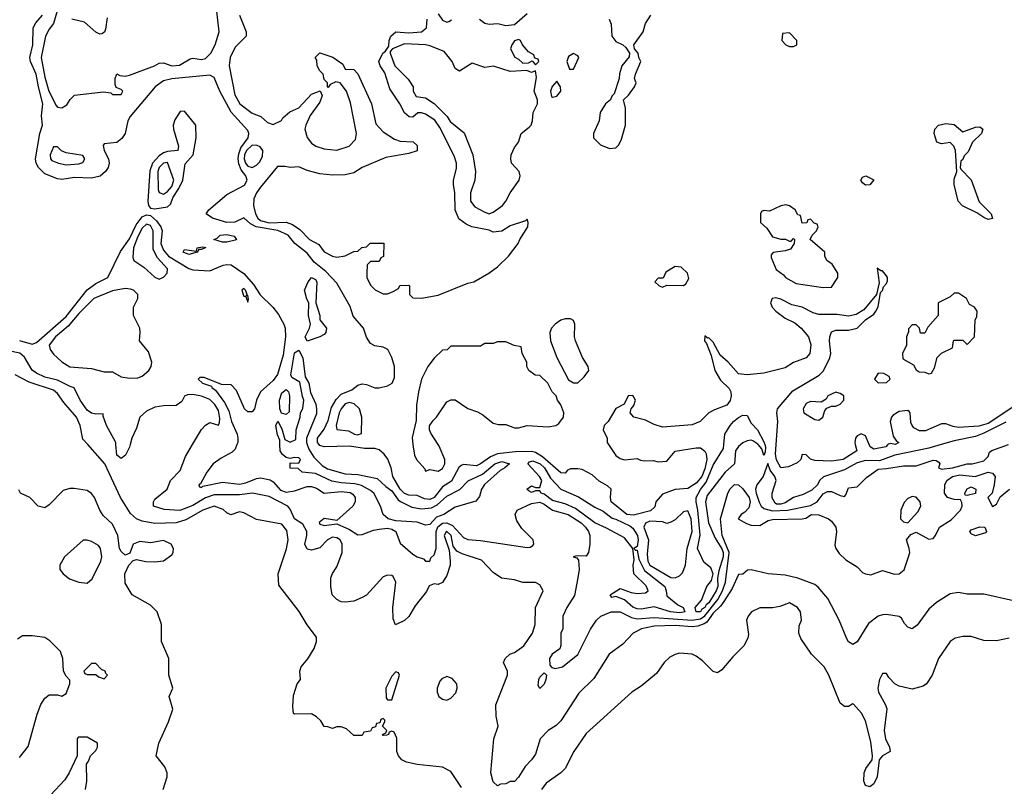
# Model space of a CAD drawing. Header units: inches. Extents: x 2380249 to 2585472, y 382747 to 546448.
# Tile 107 of 256: x 2423251 to 2427906, y 468386 to 472008. Entities that reach past the tile are written whole.
import ezdxf

# ---------------------------------------------------------------- set-up
doc = ezdxf.new("R2010")
doc.units = ezdxf.units.IN
doc.header["$MEASUREMENT"] = 0
doc.layers.add('C4426', color=7, linetype='Continuous')
doc.layers.add('C4427', color=7, linetype='Continuous')

msp = doc.modelspace()

# ---------------------------------------------------------------- linework, layer by layer
at = {"layer": 'C4426', "color": 4}
for points, elevation in [([(2425340.1, 468380.1), (2425290, 468455.3), (2425250, 468475.3), (2425130, 468489.2), (2425079, 468499), (2425058, 468510), (2425042, 468530), (2425034, 468550), (2425033.6, 468613.6), (2425022, 468642), (2425010, 468646), (2424998, 468642), (2424994, 468630), (2424987.3, 468627.3), (2424970, 468626), (2424966, 468630), (2424982, 468638), (2424986, 468650), (2424966, 468670), (2424978, 468690), (2424978, 468698), (2424970, 468706), (2424958, 468702), (2424954, 468686), (2424938, 468682), (2424932.7, 468667.3), (2424918, 468662), (2424910, 468646), (2424878, 468642), (2424870, 468626), (2424830, 468626), (2424796.4, 468656.4), (2424770, 468666), (2424750, 468666), (2424730, 468658), (2424707.3, 468667.3), (2424690, 468668), (2424674.6, 468694.6), (2424654.6, 468714.6), (2424630, 468728), (2424550, 468726), (2424546, 468730), (2424542, 468762), (2424544.7, 468815.3), (2424562, 468870), (2424578, 468890), (2424575.3, 468930), (2424582, 468950), (2424612.5, 468987.5), (2424643.2, 469036.8), (2424654, 469070), (2424654, 469090), (2424610, 469148.7), (2424571.7, 469211.7), (2424476.5, 469336.5), (2424473.2, 469390), (2424512.9, 469507.1), (2424520.7, 469550), (2424513.6, 469593.6), (2424490, 469624.2), (2424370, 469646.6), (2424310, 469677.2), (2424290, 469682), (2424248.9, 469668.9), (2424230, 469678), (2424213.6, 469693.6), (2424170, 469709), (2424116, 469690), (2424035.8, 469644.2), (2423990, 469631.2), (2423890, 469627.6), (2423830, 469638.4), (2423802.7, 469650), (2423774, 469674), (2423727.6, 469750), (2423653, 469910), (2423572.5, 470000)], 56), ([(2423772.9, 470000), (2423770, 469988.7), (2423750.7, 469950), (2423730, 469934), (2423709.4, 469950), (2423705.9, 470000)], 52), ([(2427950, 469262), (2427810, 469294), (2427730, 469294), (2427690, 469302), (2427650, 469295.3), (2427586.4, 469253.6), (2427550, 469222), (2427493.7, 469146.3), (2427470.9, 469129.1), (2427450, 469138), (2427434.6, 469154.6), (2427420.4, 469180.4), (2427410, 469188), (2427350, 469197.2), (2427330, 469196), (2427310, 469189.4), (2427264.4, 469155.6), (2427210, 469068), (2427190, 469055.3), (2427170, 469068), (2427162, 469082), (2427125.2, 469170), (2427072.5, 469272.5), (2427026.3, 469326.3), (2427010, 469339), (2426930, 469369.2), (2426870, 469384), (2426790, 469389), (2426710, 469408), (2426692.7, 469407.3), (2426670, 469388), (2426650, 469386), (2426619.6, 469320.4), (2426580.4, 469259.6), (2426563.8, 469236.2), (2426530, 469204.4), (2426499.3, 469160.7), (2426486.8, 469153.2), (2426457.8, 469142.2), (2426430, 469138.7), (2426350, 469146.2), (2426250, 469142.9), (2426190.7, 469129.3), (2426152, 469110), (2426102, 469058), (2426038, 469010), (2425965.2, 468894.8), (2425894.4, 468825.6), (2425810, 468695.3), (2425787.1, 468672.9), (2425750, 468648.7), (2425711.3, 468610), (2425690, 468538), (2425671, 468510), (2425641.4, 468478.6), (2425610, 468428), (2425590, 468408.7), (2425570, 468408), (2425550, 468398), (2425523.6, 468396.4), (2425510, 468388), (2425490, 468406), (2425479, 468450), (2425493.2, 468610), (2425513.2, 468670), (2425503.1, 468716.9), (2425502, 468770), (2425558, 468910), (2425558, 468930), (2425538, 468970), (2425546, 468990), (2425568, 469010), (2425590, 469018), (2425634, 469050), (2425675.3, 469110), (2425688, 469150), (2425688.9, 469231.1), (2425726, 469310), (2425710, 469338), (2425690, 469348), (2425630, 469348), (2425590, 469362), (2425529.1, 469369.1), (2425490, 469395.3), (2425434.8, 469454.8), (2425343.7, 469483.7), (2425317.2, 469497.2), (2425300.2, 469520.2), (2425291.1, 469570), (2425269.3, 469590.7), (2425258.4, 469570), (2425281, 469501), (2425286.8, 469450), (2425286.8, 469430), (2425270, 469382), (2425250, 469349), (2425230, 469339), (2425210, 469342), (2425187.1, 469332.9), (2425173.7, 469306.3), (2425121.4, 469238.6), (2425090, 469188.7), (2425070, 469168.7), (2425028.4, 469148.4), (2425016.4, 469176.4), (2425015.3, 469230), (2425029, 469350), (2425016.5, 469376.5), (2425010, 469382), (2424990, 469384), (2424970, 469375.3), (2424890.5, 469289.5), (2424870, 469277.2), (2424830, 469261.2), (2424790, 469255.3), (2424770, 469258), (2424750, 469268), (2424728.7, 469290), (2424722, 469330), (2424722, 469370), (2424729.1, 469390.9), (2424750, 469422), (2424775.1, 469490), (2424776, 469530), (2424766, 469550), (2424750, 469559.6), (2424730, 469563.6), (2424705.5, 469550), (2424670, 469512.7), (2424630, 469502), (2424610, 469506), (2424599, 469530), (2424609, 469570), (2424609.2, 469590), (2424590, 469624), (2424550, 469649), (2424530, 469695.3), (2424519, 469710), (2424430, 469755.6), (2424351, 469771), (2424290, 469763.1), (2424170, 469763.5), (2424130, 469748.7), (2424070, 469711.8), (2424008.3, 469688.3), (2423933.6, 469693.6), (2423884, 469710), (2423884, 469730), (2423890, 469742), (2423948.7, 469790), (2423964, 469830), (2424010, 469878), (2424035.5, 469944.5), (2424068.1, 470000)], 52), ([(2424277.9, 470000), (2424270, 469978), (2424255.5, 469964.5), (2424203.1, 469936.9), (2424166, 469910), (2424136, 469870), (2424105.6, 469814.4), (2424098, 469810), (2424100.4, 469800.4), (2424110, 469798), (2424116, 469804), (2424210, 469822.9), (2424290, 469813.3), (2424319.9, 469820.1), (2424370, 469840.7), (2424390, 469843), (2424434.5, 469834.5), (2424450, 469823.6), (2424484.4, 469784.4), (2424510, 469775.8), (2424550, 469781.7), (2424610, 469802.3), (2424630, 469802.7), (2424654.9, 469794.9), (2424690, 469771.5), (2424770, 469778), (2424813.5, 469773.5), (2424826.5, 469766.5), (2424836.9, 469750), (2424836.9, 469730), (2424826.6, 469710), (2424750, 469642), (2424690, 469650.4), (2424667.2, 469632.8), (2424670, 469624), (2424690, 469617.2), (2424750, 469626), (2424810, 469599.6), (2424850, 469574), (2424870, 469574.7), (2424924.1, 469595.9), (2424950, 469601.1), (2424990, 469605.4), (2425010, 469601.1), (2425029.5, 469590), (2425050, 469534), (2425110, 469482.7), (2425130, 469469.3), (2425160.4, 469460.4), (2425170, 469449), (2425190, 469449.3), (2425194.4, 469465.6), (2425210, 469479), (2425219.5, 469510), (2425220.6, 469590), (2425227.9, 469612.1), (2425250, 469628.9), (2425270, 469629.8), (2425297.9, 469617.9), (2425350, 469561.3), (2425370, 469551.5), (2425430, 469547.8), (2425650, 469514), (2425664.7, 469515.3), (2425676.9, 469523.1), (2425682, 469530), (2425678, 469550), (2425624.4, 469604.4), (2425600.7, 469640.7), (2425593, 469670), (2425602.8, 469690), (2425670, 469721.7), (2425710, 469727.6), (2425730, 469719.2), (2425770, 469691), (2425844.5, 469670), (2425905.6, 469630), (2425926.3, 469610), (2425940.5, 469590), (2425946, 469570), (2425947.1, 469530), (2425939.7, 469490), (2425930, 469473.4), (2425885.6, 469474.4), (2425868, 469470), (2425885.2, 469465.2), (2425893.6, 469453.6), (2425895.4, 469410), (2425889.7, 469370), (2425873.5, 469286.5), (2425838, 469230), (2425819.7, 469190), (2425819.3, 469130), (2425809.4, 469109.4), (2425809.3, 469050.7), (2425805.2, 469034.8), (2425768.7, 469010), (2425755.3, 468990), (2425758, 468958), (2425767.3, 468947.3), (2425782, 468942), (2425818, 468950), (2425890, 469009), (2425950, 469128.7), (2425978.8, 469170), (2425998.8, 469190), (2426046.8, 469210), (2426090, 469209.8), (2426143.2, 469183.2), (2426170, 469176.5), (2426250, 469182.9), (2426430, 469171.4), (2426470, 469177.2), (2426490, 469190.6), (2426551.8, 469268.2), (2426574.3, 469310), (2426587.9, 469350), (2426605.3, 469490), (2426573.1, 469570), (2426564, 469650), (2426599, 469770), (2426610, 469791.8), (2426630, 469812.3), (2426650, 469809.5), (2426670, 469791.8), (2426700.3, 469750), (2426705.3, 469730), (2426698, 469702), (2426679.7, 469680.3), (2426662, 469670), (2426648, 469650), (2426686.8, 469626.8), (2426710, 469619.3), (2426750, 469617.2), (2426790, 469640.9), (2426810, 469647), (2426950, 469649), (2426967.3, 469652.7), (2426994, 469670), (2427030, 469669), (2427075.3, 469650), (2427090, 469639), (2427109.2, 469610), (2427113.3, 469590), (2427105.6, 469525.6), (2427109.3, 469509.3), (2427126.3, 469486.3), (2427156.5, 469456.5), (2427210, 469422), (2427236.5, 469396.5), (2427250, 469389.2), (2427274.8, 469385.2), (2427330, 469405.2), (2427387.7, 469387.7), (2427410, 469389.4), (2427432.3, 469407.7), (2427453.4, 469470), (2427459.1, 469490), (2427457.3, 469510), (2427444, 469550), (2427464.1, 469575.9), (2427490, 469586), (2427550, 469552.7), (2427570, 469557.2), (2427580.7, 469570), (2427599.3, 469610), (2427654.6, 469645.4), (2427698.8, 469690), (2427706.8, 469710), (2427706, 469726), (2427698.8, 469738.8), (2427670, 469740.5), (2427638, 469750), (2427623, 469770), (2427624.9, 469810), (2427634, 469830), (2427661.6, 469850), (2427696.6, 469856.6), (2427769.2, 469849.2), (2427830, 469869.4), (2427850, 469865.2), (2427862.7, 469850), (2427859, 469810), (2427849, 469771), (2427828.7, 469750), (2427850, 469708), (2427870, 469718), (2427886.4, 469753.6), (2427930.8, 469790)], 48), ([(2424610.7, 470000), (2424618, 469978), (2424641.2, 469941.2), (2424680.7, 469900.7), (2424705.8, 469885.8), (2424790, 469862), (2424850, 469858.4), (2424940.5, 469840.5), (2424981.5, 469801.5), (2425010, 469782.4), (2425039.9, 469739.9), (2425051.2, 469731.2), (2425104.2, 469704.2), (2425150, 469696.9), (2425197.8, 469702.2), (2425224.9, 469715.1), (2425270, 469756.9), (2425331.9, 469788.1), (2425371.1, 469828.9), (2425439.6, 469860.4), (2425497, 469910), (2425530, 469921.1), (2425566, 469910), (2425544.9, 469890), (2425522.6, 469877.4), (2425448.8, 469811.2), (2425434, 469790), (2425424.9, 469755.1), (2425407.1, 469732.9), (2425310, 469704.7), (2425256.3, 469670), (2425222.3, 469657.7), (2425190, 469622.7), (2425170, 469619.3), (2425130, 469634), (2425030, 469639.8), (2424992.7, 469650), (2424969.6, 469670), (2424956.2, 469710), (2424925.1, 469770), (2424910, 469783.6), (2424866.2, 469806.2), (2424834.7, 469814.7), (2424770, 469819.2), (2424727.4, 469827.4), (2424650, 469864), (2424586, 469870), (2424567.3, 469887.3), (2424529.1, 469889.1), (2424530, 469914), (2424570, 469912), (2424579, 469930), (2424570, 469937.2), (2424550, 469939), (2424530, 469934), (2424510, 469939), (2424492.9, 469952.9), (2424482, 469970), (2424481, 470000)], 44), ([(2426035.4, 470000), (2426070, 469948.7), (2426090, 469935.3), (2426110, 469928), (2426170, 469935.3), (2426186.6, 469926.6), (2426204.1, 469924.1), (2426245.6, 469925.6), (2426270, 469919), (2426310, 469921.2), (2426350.6, 469969.4), (2426450, 469985.6), (2426470, 469984.5), (2426489.7, 469969.7), (2426496.9, 469956.9), (2426499.2, 469930), (2426490, 469885.5), (2426475.7, 469850), (2426450, 469817.4), (2426410, 469792.2), (2426350, 469788), (2426290, 469765.5), (2426259.3, 469730), (2426254, 469706), (2426233.2, 469686.8), (2426153.2, 469666.8), (2426122, 469670), (2426047, 469730), (2426043.7, 469750), (2426048, 469790), (2426030, 469806), (2425990, 469827), (2425957.8, 469857.8), (2425910, 469883.1), (2425890, 469886.5), (2425854.9, 469885.1), (2425841.3, 469878.7), (2425830, 469866), (2425810, 469866.8), (2425723, 469943), (2425690, 469963.6), (2425670, 469967.1), (2425593.4, 469966.6), (2425510, 469956.5), (2425477.1, 469942.9), (2425430, 469908.9), (2425410, 469899.5), (2425350, 469906.4), (2425338.3, 469901.7), (2425327.5, 469892.5), (2425292.7, 469827.3), (2425250, 469800.3), (2425210.9, 469750), (2425190, 469741.1), (2425164.4, 469744.4), (2425130, 469760.3), (2425090, 469761.5), (2425070, 469769.1), (2425050, 469790.4), (2425015.6, 469850), (2425007.9, 469890), (2424991.9, 469931.9), (2424974.8, 469954.8), (2424950, 469975.3), (2424930, 469981.3), (2424881.8, 469981.8), (2424810, 469993.2), (2424690, 469990.3), (2424670, 469996.4), (2424667, 470000)], 48), ([(2425109.9, 470000), (2425111, 469990), (2425118, 469950), (2425126.8, 469930), (2425166, 469886), (2425170, 469874), (2425190, 469882), (2425230, 469874.8), (2425250, 469886.8), (2425260.9, 469910), (2425260.9, 469930), (2425233.6, 469993.6), (2425229.4, 470000)], 52), ([(2426660, 470000), (2426649.2, 469990.8), (2426634.6, 469970), (2426630.7, 469910), (2426586, 469870), (2426500.7, 469759.3), (2426492.9, 469730), (2426507.4, 469630), (2426538.5, 469558.5), (2426570, 469508.2), (2426576.3, 469490), (2426576.3, 469470), (2426555.8, 469404.2), (2426550.3, 469369.7), (2426551.1, 469330), (2426543.6, 469310), (2426510, 469251.8), (2426496.2, 469243.8), (2426490, 469229.8), (2426476.7, 469223.3), (2426470, 469209.8), (2426449, 469210), (2426445.2, 469230), (2426475.3, 469264.7), (2426499.5, 469330), (2426522.5, 469357.5), (2426529.6, 469390), (2426518.2, 469418.2), (2426485.3, 469445.3), (2426456.2, 469510), (2426467.6, 469572.4), (2426458, 469690), (2426448.6, 469730), (2426449.8, 469750), (2426470, 469788.2), (2426496.9, 469823.1), (2426530, 469903), (2426578.4, 469981.6), (2426580.3, 470000)], 44), ([(2427608.4, 470000), (2427550, 469983.6), (2427389.2, 469950), (2427316.1, 469923.9), (2427250, 469925.2), (2427210, 469914.2), (2427150, 469881.7), (2427051.7, 469848.3), (2427032.7, 469830), (2427022.7, 469810), (2426995.8, 469784.2), (2426955.9, 469764.1), (2426910, 469750.3), (2426870, 469724.4), (2426850, 469718.7), (2426830, 469719.5), (2426823.7, 469723.7), (2426808.9, 469748.9), (2426808.8, 469770), (2426827.2, 469830), (2426821.1, 469850), (2426799.9, 469879.9), (2426789, 469911), (2426766.6, 469850), (2426735.6, 469810), (2426729.7, 469790.3), (2426732.4, 469770), (2426748, 469728), (2426756.9, 469710), (2426770, 469698), (2426810, 469687.8), (2426882, 469690), (2426990, 469712.9), (2427021.1, 469730), (2427050, 469767.6), (2427070, 469778.7), (2427090, 469778.9), (2427130, 469759.6), (2427150, 469755.3), (2427157.3, 469762.7), (2427170, 469796), (2427210, 469800.7), (2427254.7, 469845.3), (2427310, 469884.7), (2427350, 469886.9), (2427430, 469900.4), (2427490, 469900.5), (2427570, 469926), (2427584.7, 469924.7), (2427596.5, 469916.5), (2427602, 469910), (2427595.3, 469890), (2427610, 469883.7), (2427662, 469890), (2427730, 469909.6), (2427754, 469910), (2427810, 469923.7), (2427830, 469944), (2427836.3, 469963.7), (2427848, 469972), (2427926.8, 470000)], 44), ([(2426773.8, 470000), (2426776.5, 469990), (2426775.5, 469964.5), (2426770, 469948), (2426759.7, 469979.7), (2426743.1, 470000)], 44), ([(2427201.7, 470000), (2427208.7, 469970), (2427144, 469930), (2427090, 469921.3), (2427010, 469924.9), (2426990, 469931), (2426970, 469951.3), (2426950, 469954), (2426944, 469930), (2426926.6, 469913.4), (2426885.6, 469894.4), (2426850, 469890.6), (2426830, 469927.7), (2426824.5, 469955.5), (2426827.9, 470000)], 48), ([(2427356, 470000), (2427346, 469990), (2427290, 469978), (2427272, 469990), (2427267.8, 470000)], 48), ([(2423928.7, 468370), (2423948.7, 468430), (2423948.7, 468450), (2423937.2, 468477.2), (2423895.3, 468530), (2423909, 468590), (2423954, 468690), (2423975.3, 468750), (2423958, 468810), (2423975.3, 468850), (2423955.3, 468910), (2423955.3, 468990), (2423922, 469070), (2423921.2, 469150), (2423901.2, 469210), (2423870, 469241.2), (2423782, 469290), (2423750, 469346), (2423748, 469390), (2423766, 469430), (2423787.3, 469452.7), (2423803.1, 469456.9), (2423847.7, 469447.7), (2423890, 469445.5), (2423930, 469450.6), (2423970, 469478.8), (2423977, 469490), (2423978.4, 469510), (2423967, 469530), (2423930, 469547.1), (2423870, 469536.1), (2423818, 469542), (2423786.8, 469530), (2423772, 469488), (2423750, 469478), (2423730, 469495.3), (2423722.7, 469510), (2423714, 469570), (2423690, 469623.7), (2423645.3, 469665.3), (2423629.8, 469689.8), (2423605.1, 469750), (2423590, 469769.4), (2423570, 469782.7), (2423507.5, 469792.5), (2423487.5, 469792.5), (2423456, 469784), (2423390, 469715.3), (2423370, 469702), (2423338, 469710), (2423298, 469750), (2423255.3, 469770), (2423246.3, 469786.3)], 64), ([(2427930, 469085.2), (2427870, 469073.2), (2427810, 469074), (2427750, 469094), (2427710, 469094), (2427674.8, 469085.2), (2427650.8, 469069.2), (2427596, 468990), (2427566, 468910), (2427538, 468870), (2427522, 468858), (2427470, 468844), (2427410, 468859), (2427389.3, 468869.3), (2427360.2, 468900.2), (2427350, 468918), (2427330, 468918), (2427316, 468890), (2427308, 468850), (2427311, 468830), (2427344.7, 468770), (2427350.9, 468750.9), (2427339.1, 468650), (2427344.9, 468610), (2427362.8, 468570), (2427366, 468550), (2427330, 468529), (2427314.8, 468510), (2427306, 468430), (2427290, 468397.2), (2427270, 468383.7), (2427250, 468389.3), (2427241.6, 468410), (2427243.5, 468450), (2427252, 468470), (2427281.2, 468510), (2427283.7, 468530), (2427275.3, 468595.3), (2427250, 468695.3), (2427231.7, 468731.7), (2427193.6, 468773.6), (2427190, 468775.3), (2427170, 468762), (2427150, 468762), (2427130, 468778), (2427077.2, 468910), (2427054, 468950), (2426995.3, 469010), (2426944.7, 469084.7), (2426935.3, 469110), (2426936.4, 469143.6), (2426948, 469170), (2426942, 469210), (2426928, 469230), (2426890, 469253.2), (2426844.7, 469235.3), (2426811.1, 469228.9), (2426750, 469229), (2426711.3, 469210), (2426694.8, 469190), (2426687.3, 469170), (2426696.8, 469103.2), (2426693.7, 469086.3), (2426674.8, 469050), (2426622.5, 468997.5), (2426570, 468935.3), (2426550, 468922), (2426530, 468928.7), (2426479.1, 468979.1), (2426450, 469001.2), (2426430, 469009.3), (2426370, 469014), (2426350, 469009), (2426324.5, 468995.5), (2426298, 468970), (2426262, 468918), (2426190, 468859), (2426144.7, 468830), (2425930, 468635.3), (2425870.8, 468550), (2425830, 468469), (2425810, 468449), (2425739.8, 468400.2), (2425718.8, 468370)], 56), ([(2423250, 468522), (2423290, 468574), (2423332.9, 468727.1), (2423350, 468772), (2423370, 468802), (2423390, 468818), (2423430, 468818), (2423450, 468812), (2423470, 468824.7), (2423488, 468870), (2423487.3, 468887.3), (2423470, 468906), (2423458, 468930), (2423455.3, 468990), (2423443.1, 469023.1), (2423393.2, 469073.2), (2423369.2, 469089.2), (2423310, 469097.2), (2423263.5, 469096.5), (2423239.8, 469080.2)], 68), ([(2423562, 468370), (2423568, 468410), (2423566, 468490), (2423576.4, 468503.6), (2423586, 468530), (2423610, 468554), (2423618, 468570), (2423618, 468590), (2423570, 468618), (2423530, 468618), (2423525.4, 468614.6), (2423522, 468610), (2423522, 468530), (2423484.7, 468450), (2423463.5, 468416.5), (2423396.9, 468343.1)], 68)]:
    msp.add_lwpolyline(points, dxfattribs=dict(at, elevation=elevation))
for points, elevation in [([(2426162, 469502), (2426170, 469502), (2426178.8, 469458.8), (2426204.7, 469404.7), (2426300.5, 469330), (2426308.2, 469310), (2426310, 469286), (2426362.7, 469242.7), (2426387.3, 469230), (2426396, 469210), (2426390, 469208.3), (2426370, 469205.3), (2426328, 469210), (2426250, 469233.2), (2426190, 469222), (2426170, 469224.5), (2426150, 469232.3), (2426110, 469266.6), (2426070, 469282), (2426050, 469278), (2426042, 469290), (2426090, 469321), (2426141.3, 469301.3), (2426170, 469296.4), (2426210, 469300.5), (2426222.7, 469310), (2426212.9, 469332.9), (2426154.5, 469390), (2426152, 469430), (2426156, 469456), (2426149.6, 469510), (2426110, 469560.4), (2426025.7, 469605.7), (2425970, 469629.8), (2425878.3, 469698.3), (2425830, 469720.4), (2425770, 469735.6), (2425730, 469765.4), (2425717.2, 469770), (2425710, 469782), (2425690, 469782), (2425670, 469774), (2425660.2, 469780.2), (2425649.4, 469790), (2425670, 469806), (2425690, 469798), (2425710, 469798), (2425719.5, 469830), (2425709.2, 469850), (2425653.2, 469910), (2425660.7, 469919.3), (2425677.2, 469922.8), (2425711.5, 469910), (2425732.3, 469890), (2425760.9, 469840.9), (2425810, 469790.3), (2425893.7, 469753.7), (2425970, 469704.4), (2426010, 469686), (2426052.1, 469652.1), (2426070, 469648.4), (2426136, 469616), (2426150, 469604.9), (2426171.4, 469571.4), (2426174.7, 469550), (2426170, 469518), (2426154, 469510)], 44), ([(2427730, 469759), (2427722, 469762), (2427719, 469770), (2427730, 469791), (2427750, 469801), (2427771, 469790), (2427770, 469769)], 48), ([(2427470, 469754.3), (2427450, 469745.6), (2427433.6, 469726.4), (2427417.6, 469690), (2427416, 469650), (2427430, 469636), (2427450, 469630.8), (2427497.3, 469682.7), (2427511.9, 469710), (2427508.2, 469730), (2427490, 469751.1)], 48), ([(2426410, 469686.6), (2426390, 469682.7), (2426350, 469644), (2426330, 469634), (2426310, 469628), (2426290, 469635.3), (2426230, 469639), (2426210, 469629), (2426202.4, 469610), (2426223.8, 469550), (2426217.2, 469482.8), (2426221.6, 469450), (2426230, 469430.4), (2426330, 469372.7), (2426350, 469370.3), (2426370, 469380.3), (2426385.2, 469394.8), (2426398.3, 469430), (2426406.4, 469510), (2426429.7, 469590), (2426425.1, 469650)], 48), ([(2427770, 469569), (2427750, 469578), (2427744, 469590), (2427750, 469598), (2427791.3, 469611.3), (2427814, 469610), (2427822, 469590), (2427816.9, 469583.1)], 48), ([(2423570, 469549.2), (2423550.9, 469549.1), (2423462.8, 469470), (2423441, 469430), (2423441, 469410), (2423456, 469390), (2423486.7, 469366.7), (2423530, 469350.5), (2423570, 469346), (2423594, 469366), (2423634.5, 469450), (2423639.5, 469470), (2423632.3, 469510), (2423623.2, 469523.2), (2423590, 469542.7)], 68), ([(2423610, 468966), (2423590, 468966), (2423554, 468930), (2423558, 468918), (2423570, 468914), (2423610, 468914), (2423623.6, 468903.6), (2423650, 468894), (2423666, 468910), (2423658, 468918), (2423655.3, 468930), (2423638, 468938)], 68), ([(2425030, 468926), (2425010, 468906), (2424982, 468850), (2424983.6, 468803.6), (2424990, 468794), (2425010, 468794), (2425046, 468910), (2425042, 468922)], 56), ([(2425270, 468904), (2425246.4, 468893.6), (2425236.9, 468883.1), (2425224.7, 468850), (2425224.7, 468830), (2425232, 468810), (2425250, 468798), (2425270, 468792), (2425290, 468802), (2425312.9, 468827.1), (2425319, 468850), (2425317.2, 468870), (2425295.5, 468895.5)], 56), ([(2425710, 468848), (2425702, 468862), (2425705.2, 468890), (2425710, 468902), (2425730, 468922), (2425742, 468910), (2425738, 468890), (2425730, 468868)], 48)]:
    msp.add_lwpolyline(points, close=True, dxfattribs=dict(at, elevation=elevation))
at = {"layer": 'C4427', "color": 4}
for points, elevation in [([(2423430, 472055.3), (2423411.3, 471990), (2423390, 471964), (2423373, 471930), (2423352.2, 471830), (2423370, 471736), (2423388.9, 471670), (2423422.8, 471602.8), (2423430, 471594.8), (2423450, 471590.8), (2423473.8, 471606.2), (2423490, 471631.3), (2423510, 471650.7), (2423646.8, 471666.8), (2423682, 471662), (2423690, 471654), (2423730, 471654), (2423738, 471670), (2423730, 471678), (2423707.3, 471687.3), (2423702, 471702), (2423702, 471730), (2423710, 471752), (2423724.7, 471744.7), (2423750, 471741), (2423770, 471746), (2423888, 471790), (2423910, 471802.8), (2423930, 471804), (2423970, 471790.6), (2424006.8, 471793.2), (2424056.5, 471823.5), (2424070, 471826.8), (2424110, 471820.7), (2424130, 471824), (2424155.1, 471850), (2424175.6, 471890), (2424194, 471950), (2424178, 472090)], 52), ([(2424667, 470000), (2424658.7, 470010), (2424658.9, 470030), (2424690, 470073.3), (2424710, 470114), (2424724.8, 470175.2), (2424747.1, 470212.9), (2424770, 470239.1), (2424820.6, 470259.4), (2424850, 470280.9), (2424870, 470287), (2424890, 470284.5), (2424930, 470269.2), (2424950, 470269), (2424990, 470278), (2425011.3, 470290), (2425022.8, 470317.2), (2425022.8, 470370), (2425010, 470412), (2424990.8, 470450), (2424970, 470461), (2424930, 470467.3), (2424910, 470478), (2424890, 470507.3), (2424876.3, 470550), (2424827, 470607), (2424812.9, 470652.9), (2424750, 470763), (2424698.2, 470818.2), (2424642.8, 470862.8), (2424610, 470904.4), (2424552.2, 470950), (2424519.5, 470990), (2424471.6, 471011.6), (2424369.3, 471029.3), (2424342.7, 471042.7), (2424310, 471071.3), (2424268, 471052), (2424230, 471049), (2424162, 471070), (2424132, 471090), (2424144.7, 471110), (2424230, 471181.3), (2424313.7, 471226.3), (2424326, 471250), (2424320.4, 471270), (2424297.8, 471297.8), (2424286.9, 471326.9), (2424284.3, 471350), (2424286.4, 471373.6), (2424296.8, 471403.2), (2424330.4, 471450), (2424334.4, 471470), (2424330, 471484.7), (2424251, 471571), (2424196.5, 471670), (2424170, 471734.8), (2424150, 471746.4), (2423970, 471728.9), (2423930, 471718.7), (2423891.8, 471690), (2423773.3, 471550), (2423762.6, 471530), (2423750, 471470.8), (2423734.1, 471445.9), (2423710, 471428), (2423650, 471422), (2423646, 471414), (2423649.4, 471390.6), (2423671, 471351), (2423674, 471330), (2423669.7, 471310), (2423656.3, 471290), (2423631.7, 471268.3), (2423590, 471258.5), (2423510, 471261.7), (2423450, 471252.9), (2423430, 471256), (2423370, 471279.6), (2423339, 471310), (2423329, 471330), (2423325.5, 471350), (2423346.5, 471470), (2423358.7, 471510), (2423353.8, 471553.8), (2423360.8, 471610), (2423339.1, 471690), (2423329, 471750), (2423302.3, 471810), (2423298.3, 471830), (2423312.7, 471890), (2423314.9, 471970), (2423327.3, 471992.7), (2423358.7, 472030)], 48), ([(2423663.6, 472016.4), (2423656.8, 471963.2), (2423651, 471949), (2423638.8, 471941.2), (2423630, 471939), (2423610, 471949), (2423556.5, 471996.5), (2423498, 472010)], 52), ([(2424290.8, 472030), (2424322, 471950), (2424322, 471930), (2424270, 471878), (2424246, 471830), (2424240.5, 471790), (2424267.3, 471652.7), (2424291, 471610), (2424350, 471566), (2424390.7, 471550.7), (2424422, 471522), (2424450, 471512), (2424488.4, 471531.6), (2424495.3, 471544.7), (2424528, 471572), (2424570, 471591.3), (2424630, 471656), (2424672, 471672), (2424681, 471650), (2424670, 471618), (2424624.9, 471555.1), (2424604, 471510), (2424598.8, 471490), (2424610, 471452), (2424630, 471424.7), (2424650.9, 471410.9), (2424690, 471398), (2424750, 471391.3), (2424808.9, 471411.1), (2424838, 471442), (2424844, 471470), (2424815.5, 471615.5), (2424795.3, 471670), (2424766, 471710), (2424745.4, 471714.6), (2424718, 471702), (2424710, 471688), (2424706, 471690), (2424706, 471710), (2424690, 471726), (2424686, 471750), (2424670, 471766), (2424658, 471790), (2424656.4, 471816.4), (2424648, 471830), (2424670, 471852), (2424730.9, 471830.9), (2424778, 471798), (2424790, 471774), (2424830, 471772), (2424850, 471752), (2424914.8, 471610), (2424935.3, 471515.3), (2424970, 471478), (2425023.5, 471443.5), (2425050, 471434.8), (2425110.9, 471430.9), (2425130, 471414), (2425130, 471388.7), (2425090, 471375.3), (2424982.5, 471357.5), (2424870.6, 471309.4), (2424830, 471284), (2424790, 471275.3), (2424730, 471273.2), (2424670, 471279.3), (2424610, 471296), (2424570, 471313.2), (2424530, 471309), (2424505.4, 471314.6), (2424470, 471314), (2424390, 471217.2), (2424370, 471189.2), (2424358, 471162), (2424356.9, 471130), (2424366.2, 471090), (2424377.4, 471070), (2424390, 471059.6), (2424430, 471048.6), (2424510.5, 471050.5), (2424540.4, 471040.4), (2424576.1, 471016.1), (2424621, 470970), (2424665.5, 470945.5), (2424690, 470911.3), (2424730, 470891), (2424750, 470886), (2424790, 470892), (2424830, 470912), (2424850, 470914), (2424868.4, 470931.6), (2424890, 470934), (2424908.4, 470951.6), (2424972.7, 470952.7), (2424971.6, 470888.4), (2424958, 470882), (2424950, 470866), (2424910, 470866), (2424894, 470850), (2424892, 470810), (2424892, 470790), (2424910, 470754), (2424931.6, 470731.6), (2424970, 470712), (2424990, 470712), (2425016.4, 470723.6), (2425042, 470738), (2425048.4, 470751.6), (2425090, 470754), (2425094, 470750), (2425094, 470710), (2425110, 470694), (2425150, 470692), (2425230, 470706), (2425370, 470762.8), (2425398, 470770), (2425468.7, 470810), (2425510, 470841), (2425562, 470890), (2425608, 470950), (2425615.3, 470970), (2425653.2, 471030), (2425655.3, 471050), (2425650, 471066), (2425642, 471058), (2425570, 471033.2), (2425530.8, 471009.2), (2425490, 471004), (2425470, 471014), (2425389.4, 471029.4), (2425361.5, 471041.5), (2425327.2, 471067.2), (2425309.2, 471110), (2425308.7, 471190), (2425301.2, 471230), (2425301.2, 471250), (2425315.5, 471304.5), (2425316, 471330), (2425304.7, 471364.7), (2425238, 471498), (2425213.2, 471533.2), (2425170, 471562), (2425150, 471568), (2425132.7, 471567.3), (2425110, 471548), (2425091.6, 471548.4), (2425070, 471568), (2425048.7, 471610), (2425001.5, 471681.5), (2424976.5, 471756.5), (2424955.3, 471790), (2424948.9, 471811.1), (2424968, 471850), (2424980.4, 471859.6), (2424996.4, 471883.6), (2424997.2, 471910), (2425005.2, 471930), (2425030, 471950.5), (2425090, 471946), (2425150, 471951.3), (2425174, 471970), (2425177.2, 472010)], 52), ([(2425230, 472036), (2425250, 472006), (2425270, 471996), (2425280.2, 471999.8), (2425292, 472008)], 52), ([(2425424.7, 472010), (2425450, 471991), (2425470, 471986.8), (2425510.8, 471990.8), (2425550, 471981), (2425590, 471986), (2425650, 472038)], 52), ([(2426038, 472010), (2426046.8, 471986.8), (2426051, 471930), (2426070, 471904.7), (2426102, 471890), (2426116.9, 471876.9), (2426134, 471850), (2426132.7, 471832.7), (2426098, 471790), (2426087.1, 471752.9), (2426086, 471730), (2426062, 471658), (2426050, 471646), (2426044.7, 471630), (2426021, 471610), (2425996, 471570), (2425991, 471530), (2425964.7, 471470), (2425964.7, 471450), (2425996.9, 471416.9), (2426039.6, 471399.6), (2426070, 471402), (2426083.1, 471416.9), (2426096, 471444), (2426115.3, 471510), (2426115.3, 471590), (2426106, 471630), (2426130, 471652), (2426158, 471690), (2426166, 471710), (2426158, 471730), (2426162, 471750), (2426188, 471810), (2426178, 471830), (2426175.3, 471850), (2426158, 471870), (2426155.3, 471890), (2426199, 471950), (2426209.2, 471990), (2426235.3, 472030)], 52), ([(2423250, 470492), (2423310, 470474.5), (2423330, 470482), (2423470, 470605.1), (2423569, 470731), (2423610, 470761.6), (2423667.3, 470790), (2423726.9, 470913.1), (2423770, 470973.3), (2423801.1, 471038.9), (2423830, 471076.9), (2423850, 471086.2), (2423870, 471082.6), (2423897, 471057), (2423917.3, 471030), (2423923.9, 471010), (2423918.5, 470950), (2423930, 470919.6), (2423954.3, 470890), (2424050, 470832.8), (2424070, 470826), (2424150, 470820.9), (2424212.5, 470847.5), (2424230, 470851.8), (2424250, 470849.5), (2424310, 470808.2), (2424356.6, 470756.6), (2424387.8, 470707.8), (2424446.9, 470650), (2424475, 470615), (2424500.3, 470570), (2424505.6, 470550), (2424507.8, 470510), (2424497, 470423), (2424470, 470330.8), (2424450, 470302.4), (2424389.8, 470250.2), (2424369.7, 470210.3), (2424360.5, 470170), (2424350, 470155.5), (2424330, 470154.9), (2424313, 470170), (2424275.9, 470255.9), (2424250, 470282), (2424204.4, 470284.4), (2424123.2, 470316.8), (2424102.7, 470317.3), (2424095.3, 470310), (2424115.3, 470290), (2424157, 470277), (2424159.3, 470270), (2424177.3, 470257.3), (2424219.1, 470199.1), (2424239.5, 470159.5), (2424251.9, 470110), (2424278.4, 470050), (2424281.8, 470030), (2424281.5, 470010), (2424277.9, 470000)], 48), ([(2426827.9, 470000), (2426836.3, 470110), (2426830.5, 470150), (2426833.4, 470170), (2426906.4, 470253.6), (2427031.4, 470328.6), (2427051.5, 470348.5), (2427081.6, 470410), (2427086, 470430), (2427080.4, 470490), (2427081.6, 470510), (2427090, 470532.7), (2427110, 470540.9), (2427170, 470541.6), (2427210.3, 470549.7), (2427250.4, 470589.6), (2427290, 470617.2), (2427299.1, 470630), (2427310.5, 470650.5), (2427321, 470719), (2427330, 470728), (2427334.8, 470745.2), (2427350, 470762), (2427354.4, 470774.4), (2427354.8, 470790), (2427350, 470798), (2427330, 470822), (2427322, 470822), (2427306, 470834), (2427315.3, 470764.7), (2427302, 470710), (2427242.5, 470637.5), (2427205.6, 470614.4), (2427170, 470607.7), (2427115.6, 470615.6), (2427030, 470615.3), (2427002.5, 470622.5), (2426950, 470650.3), (2426901.2, 470661.2), (2426850, 470687.7), (2426826.8, 470693.2), (2426808, 470690), (2426801.2, 470670), (2426809.4, 470650), (2426826, 470630), (2426870, 470598.4), (2426915.4, 470575.4), (2426946.6, 470550), (2426980.9, 470510), (2426991.4, 470471.4), (2426987, 470430), (2426970, 470410.6), (2426910, 470388.7), (2426870, 470363.1), (2426770, 470337.6), (2426690, 470330.5), (2426650, 470334), (2426600.7, 470390), (2426562.8, 470422.8), (2426530, 470484.7), (2426510, 470504.7), (2426503.6, 470503.6), (2426490, 470514), (2426489.4, 470490), (2426498.6, 470478.6), (2426520.9, 470420.9), (2426537, 470350), (2426564.2, 470304.2), (2426605.9, 470265.9), (2426614, 470250), (2426615.1, 470230), (2426610.9, 470209.1), (2426594.1, 470185.9), (2426535.3, 470164.7), (2426510, 470150.6), (2426469, 470110), (2426430, 470093), (2426290, 470082.8), (2426250, 470094.8), (2426210, 470116), (2426154, 470130), (2426138, 470150), (2426142, 470170), (2426155.3, 470184.7), (2426162, 470210), (2426150, 470232), (2426128, 470230), (2426108.4, 470191.6), (2426068.9, 470171.1), (2426034, 470110), (2426014, 470090), (2426009, 470070), (2426028, 470030), (2426028.7, 470010), (2426035.4, 470000)], 48), ([(2425229.4, 470000), (2425194.6, 470054.6), (2425188, 470070), (2425188.4, 470088.4), (2425205.2, 470114.8), (2425222, 470130), (2425270, 470202), (2425290, 470212), (2425310, 470212), (2425370, 470171.3), (2425415.3, 470155.3), (2425440.7, 470140.7), (2425490, 470101), (2425515.3, 470095.3), (2425550, 470094.8), (2425590, 470078.8), (2425610, 470078.8), (2425650, 470090.8), (2425750, 470084), (2425786, 470090), (2425800.4, 470099.6), (2425822, 470130), (2425824, 470150), (2425810, 470188), (2425794, 470210), (2425788, 470230), (2425768, 470250), (2425748, 470290), (2425710, 470326), (2425688.4, 470328.4), (2425658, 470350), (2425648, 470370), (2425648, 470390), (2425626, 470430), (2425622, 470462), (2425588.4, 470468.4), (2425550, 470486), (2425510, 470486), (2425490, 470478), (2425450, 470478), (2425430, 470466), (2425290, 470466), (2425271.6, 470448.4), (2425250, 470446), (2425210, 470408.7), (2425181, 470370), (2425151.3, 470310), (2425136, 470250), (2425127.3, 470187.3), (2425125.4, 470114.6), (2425106, 470034), (2425109.9, 470000)], 52), ([(2423705.9, 470000), (2423705.2, 470010), (2423661.2, 470090), (2423646, 470134), (2423646, 470146), (2423610, 470144), (2423590, 470149.4), (2423570, 470162.7), (2423537.2, 470210), (2423508.9, 470268.9), (2423490, 470274), (2423430, 470304.2), (2423370, 470318.7), (2423330, 470337.6), (2423310, 470352.3), (2423273.1, 470413.1), (2423251.8, 470431.8), (2423150, 470452.8)], 52), ([(2424481, 470000), (2424480.4, 470020.4), (2424470, 470046), (2424462, 470090), (2424471.6, 470111.6), (2424490, 470074), (2424504.7, 470024.7), (2424530, 470011.3), (2424556, 470024), (2424558, 470070), (2424577.2, 470130), (2424579, 470150), (2424589.3, 470170.7), (2424594, 470210), (2424587.2, 470227.2), (2424575.5, 470295.5), (2424537.2, 470317.2), (2424532.7, 470330), (2424550, 470434), (2424570, 470446.8), (2424590.3, 470410.3), (2424600.7, 470320.7), (2424617.3, 470290), (2424626, 470246), (2424650.7, 470190.7), (2424654.8, 470170), (2424654, 470146), (2424606.8, 470030), (2424607.3, 470010), (2424610.7, 470000)], 44), ([(2423572.5, 470000), (2423550, 470025.2), (2423536.3, 470090), (2423519.7, 470130), (2423459.6, 470199.6), (2423430, 470241.6), (2423410, 470257.7), (2423295.5, 470295.5), (2423230, 470329.2)], 56), ([(2424068.1, 470000), (2424110, 470071.3), (2424130, 470092), (2424150, 470104.7), (2424190, 470092), (2424196, 470104), (2424196.6, 470123.4), (2424190, 470162), (2424173.3, 470190), (2424150, 470213.6), (2424110, 470229.4), (2424070, 470236.2), (2424044.9, 470235.1), (2424030.7, 470229.3), (2424016.7, 470203.3), (2423990, 470185.2), (2423930, 470183.7), (2423890, 470177), (2423850, 470158), (2423819.1, 470130), (2423802.4, 470077.6), (2423780.7, 470030), (2423772.9, 470000)], 52), ([(2427956.1, 470183.9), (2427830, 470100.2), (2427786.7, 470086.7), (2427690, 470081.3), (2427665.1, 470085.1), (2427630, 470099.1), (2427610, 470099.1), (2427534, 470066), (2427504.9, 470064.9), (2427478.8, 470078.8), (2427470.6, 470090.6), (2427464, 470104), (2427461, 470150), (2427456.8, 470156.8), (2427450, 470161), (2427410, 470157.1), (2427381, 470139), (2427372.7, 470130), (2427366.6, 470110), (2427380.4, 470040.4), (2427397.2, 470017.2), (2427408, 470010), (2427390, 470001), (2427370, 470004.7), (2427358, 470002), (2427356, 470000)], 48), ([(2426580.3, 470000), (2426585.2, 470050), (2426609.4, 470090), (2426626, 470110), (2426650, 470127.7), (2426670, 470138.8), (2426690, 470138), (2426710, 470101), (2426739.3, 470070), (2426770, 470014), (2426773.8, 470000)], 44), ([(2427914.4, 470105.6), (2427810, 470054.2), (2427770, 470039.1), (2427670, 470017.3), (2427608.4, 470000)], 44), ([(2427267.8, 470000), (2427250, 470042), (2427230, 470050.8), (2427210, 470041), (2427202.7, 470030), (2427199.3, 470010), (2427201.7, 470000)], 48), ([(2426743.1, 470000), (2426741.7, 470001.7), (2426718, 470018), (2426710, 470021.1), (2426690, 470018.5), (2426670, 470008.5), (2426660, 470000)], 44)]:
    msp.add_lwpolyline(points, dxfattribs=dict(at, elevation=elevation))
for points, elevation in [([(2425610, 471914), (2425590, 471908), (2425578, 471890), (2425572, 471870), (2425591.6, 471831.6), (2425610, 471822), (2425630, 471802), (2425656.4, 471803.6), (2425674, 471814), (2425690, 471794), (2425706, 471810), (2425702, 471822), (2425686, 471826), (2425682, 471842), (2425656.4, 471856.4), (2425628, 471890), (2425618, 471910)], 52), ([(2426890, 471946), (2426858, 471942), (2426854, 471910), (2426874, 471890), (2426890, 471882), (2426910, 471882), (2426926, 471890), (2426926, 471910)], 52), ([(2425070, 471894), (2425014, 471870), (2425002, 471858), (2425002, 471850), (2425024.7, 471790), (2425087.1, 471727.1), (2425111.3, 471690), (2425112, 471670), (2425124.7, 471644.7), (2425170, 471638), (2425210, 471611.3), (2425271.3, 471550), (2425286.8, 471526.8), (2425353, 471473), (2425393, 471370), (2425405.5, 471290), (2425403, 471250), (2425382.8, 471190), (2425382.8, 471150), (2425403.4, 471123.4), (2425450, 471098.8), (2425470, 471091), (2425490, 471098.8), (2425533.2, 471130), (2425549.4, 471150.6), (2425569.2, 471190), (2425613.2, 471250), (2425617.2, 471270), (2425613.2, 471290), (2425576, 471330), (2425572.3, 471350), (2425575.1, 471370), (2425590, 471404.7), (2425609, 471430), (2425621.2, 471470), (2425660.2, 471499.8), (2425669, 471510), (2425676, 471530), (2425679.3, 471570), (2425699, 471610), (2425699, 471630), (2425684, 471670), (2425694.6, 471734.6), (2425690, 471766), (2425670, 471758), (2425648.4, 471768.4), (2425570, 471762.7), (2425491.6, 471788.4), (2425450, 471782), (2425390, 471802), (2425330, 471765.2), (2425310, 471778), (2425296, 471810), (2425257.6, 471857.6), (2425190, 471884), (2425169.1, 471889.1)], 52), ([(2425870, 471848), (2425845.4, 471834.6), (2425838, 471810), (2425850, 471774), (2425870, 471774), (2425895.3, 471830), (2425890, 471838)], 52), ([(2425790, 471718), (2425767.9, 471692.1), (2425761, 471670), (2425765.4, 471645.4), (2425770, 471642), (2425790, 471646), (2425808.7, 471670), (2425808, 471690)], 52), ([(2424030, 471575.1), (2424010, 471574.5), (2423984.6, 471535.4), (2423976.1, 471510), (2423977.7, 471490), (2424002, 471410), (2423998, 471390), (2423950, 471385.3), (2423930, 471379.2), (2423910, 471365.3), (2423878.2, 471330), (2423866.8, 471293.2), (2423856.5, 471150), (2423859.5, 471130), (2423870, 471117.1), (2423890, 471114), (2423950, 471123.6), (2423963.5, 471136.5), (2423976.5, 471170), (2424003.7, 471210), (2424021.8, 471250), (2424033.6, 471326.4), (2424071.3, 471370), (2424085.1, 471450), (2424083.6, 471510)], 48), ([(2427710, 471478), (2427770, 471500.7), (2427790, 471501), (2427804.7, 471490), (2427798.8, 471470), (2427756, 471430), (2427735.9, 471384.1), (2427716, 471364), (2427710, 471348), (2427701, 471339), (2427698, 471310), (2427701, 471301), (2427750, 471251), (2427787.5, 471147.5), (2427844.7, 471090), (2427850, 471068), (2427830, 471064), (2427810, 471074), (2427776, 471096), (2427709, 471129), (2427688, 471150), (2427669.4, 471230), (2427670, 471254), (2427682, 471290), (2427675.3, 471390), (2427668, 471410), (2427650, 471428), (2427610, 471422), (2427588, 471430), (2427574, 471470), (2427577.2, 471490), (2427595.3, 471510), (2427630, 471517.1), (2427670, 471513)], 48), ([(2423430, 471408), (2423410, 471408), (2423394.8, 471370), (2423396, 471350), (2423403, 471343), (2423434, 471330), (2423470, 471322.8), (2423530, 471327.3), (2423550, 471334), (2423558, 471350), (2423550, 471366), (2423470, 471379), (2423449.1, 471389.1)], 52), ([(2424350, 471414.4), (2424323.2, 471390), (2424313.9, 471370), (2424312.6, 471350), (2424318.8, 471330), (2424330, 471316.1), (2424350, 471310.2), (2424370, 471321.1), (2424384.5, 471335.5), (2424398.8, 471361.2), (2424400.5, 471390), (2424387, 471407), (2424374.1, 471414.1)], 52), ([(2423950, 471333.6), (2423930, 471329.3), (2423910, 471309.2), (2423904, 471290), (2423905.1, 471205.1), (2423910, 471191), (2423930, 471184), (2423950, 471196.4), (2423970, 471219.3), (2423978.9, 471250)], 52), ([(2427250, 471226), (2427236.4, 471236.4), (2427228, 471250), (2427236.4, 471263.6), (2427250.9, 471270.9), (2427290, 471252), (2427270, 471228)], 48), ([(2426873.6, 471133.6), (2426850, 471129), (2426796.9, 471103.1), (2426770, 471106), (2426758, 471102), (2426754, 471090), (2426754, 471050), (2426783.6, 471023.6), (2426810, 470982), (2426850, 470971.3), (2426871, 470971), (2426890, 470962), (2426898, 470962), (2426910, 470974), (2426914, 470970), (2426912, 470950), (2426896, 470924), (2426870, 470915.3), (2426812.7, 470907.3), (2426803.6, 470896.4), (2426803.6, 470883.6), (2426827.9, 470827.9), (2426862.8, 470802.8), (2426872, 470790), (2426922, 470762), (2427050, 470742.8), (2427090, 470744.7), (2427119, 470790), (2427119, 470810), (2427092.5, 470852.5), (2427068, 470870), (2427058, 470890), (2427058, 470910), (2426988, 470970), (2426998, 470990), (2427018, 471010), (2427026, 471030), (2427022, 471042), (2427007.3, 471047.3), (2426990, 471066), (2426978, 471062), (2426972, 471048), (2426950, 471046), (2426942, 471082), (2426930, 471086), (2426918, 471110), (2426890, 471129)], 52), ([(2423850, 471041.7), (2423830, 471023.6), (2423810, 470983.7), (2423789, 470930), (2423784.9, 470884.9), (2423791, 470870), (2423838, 470838), (2423890, 470791), (2423910, 470782), (2423930, 470791.3), (2423948.7, 470810), (2423949.2, 470830), (2423903.1, 470883.1), (2423881.8, 470921.8), (2423881.5, 471010), (2423870, 471036)], 52), ([(2424230, 470956), (2424210, 470957.2), (2424168.7, 470970), (2424184.7, 470975.3), (2424198, 470990), (2424230, 470992.4), (2424265.4, 470985.4), (2424276, 470970), (2424270, 470966.6)], 44), ([(2424050, 470899), (2424024, 470910), (2424030, 470922), (2424086, 470914), (2424090, 470930.6), (2424115.3, 470935.3), (2424130.9, 470930.9), (2424110, 470922), (2424098, 470922), (2424090, 470909.2)], 44), ([(2426350, 470842), (2426305.4, 470814.6), (2426292.7, 470787.3), (2426270, 470786), (2426254, 470770), (2426274, 470750), (2426290, 470744.7), (2426310, 470754), (2426390, 470752), (2426400.4, 470759.6), (2426414.6, 470785.4), (2426408, 470810), (2426378, 470838)], 52), ([(2424610, 470489.4), (2424601.2, 470510), (2424621.2, 470550), (2424625.2, 470570), (2424616, 470610), (2424617.2, 470670), (2424607.9, 470687.9), (2424597.2, 470730), (2424614, 470770), (2424630, 470790.6), (2424650, 470781), (2424656.3, 470770), (2424650.5, 470670), (2424670.4, 470610), (2424670.6, 470590), (2424700.7, 470550), (2424698.8, 470530), (2424690, 470521.2), (2424670.4, 470509.6)], 44), ([(2423750, 470738), (2423690, 470727.6), (2423600.5, 470690), (2423530, 470619.7), (2423479.6, 470560.4), (2423419.6, 470510), (2423390.4, 470470), (2423394.9, 470450), (2423410, 470427.7), (2423450, 470390.6), (2423488.4, 470368.4), (2423590, 470359.3), (2423650, 470343.8), (2423690, 470344), (2423730, 470320.7), (2423770, 470313.4), (2423810, 470316.3), (2423830, 470323), (2423860.9, 470350), (2423872, 470370), (2423875.1, 470390), (2423859.1, 470439.1), (2423817.2, 470490), (2423820.9, 470530), (2423818, 470550), (2423789.4, 470610), (2423789.4, 470650), (2423809, 470690), (2423808.7, 470710), (2423789.3, 470729.3), (2423774.8, 470734.8)], 52), ([(2424310, 470737.2), (2424301, 470730), (2424306.8, 470710), (2424310, 470702), (2424319.6, 470699.6), (2424330, 470674), (2424333.2, 470686.8), (2424330, 470706), (2424322, 470702), (2424326, 470710), (2424319, 470730)], 52), ([(2427690, 470715.3), (2427670, 470715.3), (2427650, 470698), (2427594, 470670), (2427594, 470610), (2427545.4, 470554.6), (2427530, 470526), (2427510, 470526), (2427506, 470550), (2427490, 470566), (2427470, 470566), (2427452.7, 470547.3), (2427452.7, 470532.7), (2427444.7, 470510), (2427444.7, 470470), (2427424.7, 470430), (2427426, 470406), (2427476.9, 470376.9), (2427490, 470354), (2427503.6, 470343.6), (2427530, 470342), (2427550, 470334), (2427562, 470338), (2427576.4, 470363.6), (2427588.9, 470411.1), (2427610, 470432), (2427662, 470458), (2427666, 470490), (2427670, 470494), (2427710, 470494), (2427730, 470474), (2427766, 470510), (2427768, 470590), (2427776.4, 470603.6), (2427778, 470630), (2427766, 470650), (2427742, 470662), (2427728, 470690)], 52), ([(2425854.6, 470594.6), (2425830, 470594), (2425810, 470588.7), (2425782, 470570), (2425764.7, 470550), (2425758, 470530), (2425761, 470490), (2425790, 470412), (2425846.4, 470306.4), (2425870, 470292), (2425890, 470292), (2425920.2, 470319.8), (2425942, 470350), (2425939, 470370), (2425912.3, 470412.3), (2425879, 470490), (2425874, 470510), (2425875.3, 470570), (2425870, 470586)], 52), ([(2427310, 470338), (2427292, 470310), (2427310, 470292), (2427350, 470294), (2427366, 470310), (2427362, 470322), (2427336.4, 470336.4)], 52), ([(2424510, 470142), (2424488.7, 470148.7), (2424481.2, 470170), (2424479.3, 470210), (2424490, 470244.7), (2424510, 470261), (2424521, 470250), (2424526, 470230), (2424524.7, 470155.3)], 44), ([(2427110, 470248), (2427072, 470230), (2427064.7, 470215.3), (2427039.8, 470200.2), (2426990, 470204), (2426970, 470194), (2426956, 470170), (2426958, 470150), (2427010, 470118.8), (2427030, 470116), (2427048.7, 470130), (2427058, 470162), (2427067.3, 470172.7), (2427090, 470182), (2427110, 470182), (2427130, 470192), (2427148, 470210), (2427148, 470230), (2427130, 470242)], 52), ([(2424810, 470198.7), (2424790, 470193.3), (2424770, 470169.3), (2424761.7, 470150), (2424746.4, 470090), (2424750, 470072), (2424806, 470066), (2424834, 470050), (2424850, 470046.8), (2424867.3, 470052.7), (2424869.2, 470130), (2424857.2, 470170), (2424833, 470193)], 52)]:
    msp.add_lwpolyline(points, close=True, dxfattribs=dict(at, elevation=elevation))

doc.saveas('drawing.dxf')
